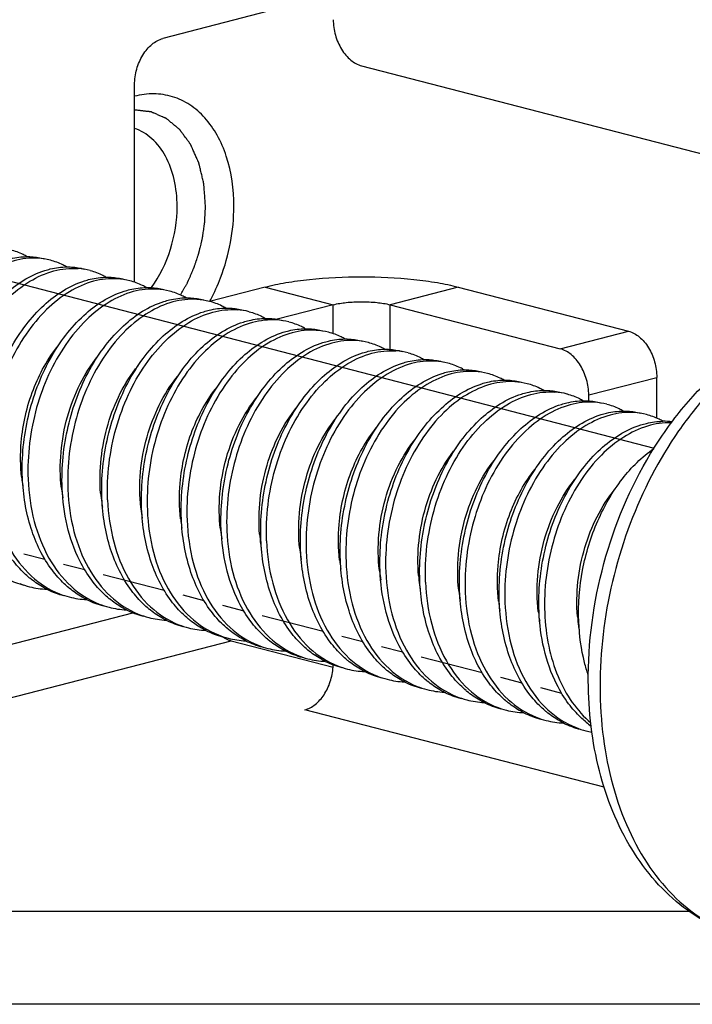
# Model space of a CAD drawing. Header units: millimetres. Extents: x 0 to 3905, y -1166 to 1110.
# Tile 127 of 155: x 2635.49 to 2643.87, y 468.85 to 481.1. Entities that reach past the tile are written whole.
import ezdxf

# ---------------------------------------------------------------- set-up
doc = ezdxf.new("R2010")
doc.units = ezdxf.units.MM
doc.header["$LTSCALE"] = 65.395
for name, color, linetype in [('DE-13-001394DXF_CONTINUOUS_LINE', 7, 'CONTINUOUS'), ('DE-19-005096DXF_CONTINUOUS_LINE', 7, 'CONTINUOUS'), ('SC-BM4X30-NIDXF_CONTINUOUS_LINE', 7, 'CONTINUOUS')]:
    doc.layers.add(name, color=color, linetype=linetype)

msp = doc.modelspace()

# ---------------------------------------------------------------- linework, layer by layer
at = {"layer": 'DE-13-001394DXF_CONTINUOUS_LINE'}
msp.add_arc((2635.807, 478.712), 2.333, 331.4395, 332.0767, dxfattribs=at)
for points, knots in [([(2638.157, 478.781), (2638.157, 478.991), (2638.116, 479.301), (2637.96, 479.665), (2637.807, 479.885), (2637.617, 480.052), (2637.397, 480.156), (2637.158, 480.193), (2636.998, 480.172), (2636.92, 480.151)], [0, 0, 0, 0, 0.293673, 0.427294, 0.551128, 0.666621, 0.776943, 0.886526, 1, 1, 1, 1]), ([(2637.804, 478.781), (2637.802, 478.802), (2637.799, 478.843), (2637.795, 478.894), (2637.792, 478.935), (2637.79, 478.966), (2637.788, 478.991), (2637.786, 479.012), (2637.785, 479.027), (2637.784, 479.04), (2637.784, 479.05), (2637.783, 479.056), (2637.783, 479.06), (2637.783, 479.062), (2637.782, 479.065), (2637.781, 479.069), (2637.779, 479.076), (2637.776, 479.091), (2637.77, 479.115), (2637.763, 479.143), (2637.757, 479.172), (2637.75, 479.2), (2637.743, 479.228), (2637.737, 479.252), (2637.733, 479.271), (2637.729, 479.285), (2637.727, 479.297), (2637.724, 479.306), (2637.723, 479.312), (2637.722, 479.317), (2637.721, 479.319), (2637.721, 479.321), (2637.72, 479.322), (2637.72, 479.324), (2637.718, 479.328), (2637.716, 479.333), (2637.712, 479.341), (2637.707, 479.352), (2637.7, 479.369), (2637.69, 479.39), (2637.675, 479.423), (2637.66, 479.457), (2637.647, 479.486), (2637.64, 479.503), (2637.634, 479.516), (2637.629, 479.526), (2637.626, 479.535), (2637.623, 479.541), (2637.621, 479.546), (2637.619, 479.55), (2637.618, 479.552), (2637.617, 479.554), (2637.615, 479.556), (2637.613, 479.559), (2637.61, 479.563), (2637.606, 479.568), (2637.601, 479.575), (2637.595, 479.584), (2637.587, 479.594), (2637.577, 479.607), (2637.565, 479.624), (2637.55, 479.644), (2637.535, 479.665), (2637.523, 479.681), (2637.513, 479.695), (2637.506, 479.705), (2637.5, 479.713), (2637.495, 479.72), (2637.491, 479.725), (2637.488, 479.73), (2637.485, 479.733), (2637.484, 479.735), (2637.483, 479.737), (2637.481, 479.738), (2637.478, 479.74), (2637.475, 479.743), (2637.47, 479.747), (2637.464, 479.752), (2637.456, 479.758), (2637.447, 479.766), (2637.435, 479.776), (2637.413, 479.794), (2637.389, 479.814), (2637.364, 479.834), (2637.349, 479.847), (2637.337, 479.857), (2637.329, 479.863), (2637.323, 479.868), (2637.319, 479.871), (2637.316, 479.874), (2637.315, 479.875), (2637.314, 479.875), (2637.313, 479.876), (2637.312, 479.876), (2637.311, 479.877), (2637.308, 479.878), (2637.303, 479.88), (2637.297, 479.883), (2637.288, 479.887), (2637.278, 479.891), (2637.264, 479.897), (2637.247, 479.905), (2637.226, 479.914), (2637.206, 479.922), (2637.185, 479.931), (2637.168, 479.939), (2637.154, 479.945), (2637.146, 479.948), (2637.139, 479.951), (2637.135, 479.953), (2637.131, 479.955), (2637.129, 479.956), (2637.127, 479.957), (2637.125, 479.957), (2637.123, 479.957), (2637.12, 479.958), (2637.117, 479.958), (2637.112, 479.959), (2637.106, 479.959), (2637.099, 479.96), (2637.089, 479.961), (2637.074, 479.963), (2637.055, 479.965), (2637.033, 479.968), (2637.003, 479.971), (2636.965, 479.976), (2636.935, 479.979), (2636.92, 479.981)], [0, 0, 0, 0, 0.03125, 0.0625, 0.078125, 0.09375, 0.109375, 0.117188, 0.125, 0.132812, 0.136719, 0.140625, 0.141602, 0.142578, 0.144531, 0.146484, 0.148438, 0.15625, 0.171875, 0.1875, 0.203125, 0.21875, 0.234375, 0.25, 0.257812, 0.265625, 0.273438, 0.277344, 0.28125, 0.283203, 0.285156, 0.285645, 0.286133, 0.287109, 0.289062, 0.292969, 0.296875, 0.304688, 0.3125, 0.328125, 0.34375, 0.375, 0.390625, 0.398438, 0.40625, 0.414062, 0.417969, 0.421875, 0.425781, 0.427734, 0.428711, 0.429688, 0.431641, 0.433594, 0.4375, 0.441406, 0.445312, 0.453125, 0.460938, 0.46875, 0.484375, 0.5, 0.515625, 0.53125, 0.539062, 0.546875, 0.554688, 0.558594, 0.5625, 0.566406, 0.568359, 0.570312, 0.571289, 0.572266, 0.574219, 0.578125, 0.582031, 0.585938, 0.59375, 0.601562, 0.609375, 0.625, 0.65625, 0.671875, 0.6875, 0.695312, 0.703125, 0.707031, 0.710938, 0.712891, 0.713867, 0.714355, 0.714844, 0.71582, 0.716797, 0.71875, 0.722656, 0.726562, 0.734375, 0.742188, 0.75, 0.765625, 0.78125, 0.796875, 0.8125, 0.828125, 0.835938, 0.84375, 0.847656, 0.851562, 0.853516, 0.855469, 0.857422, 0.858398, 0.859375, 0.861328, 0.863281, 0.867188, 0.871094, 0.875, 0.882812, 0.890625, 0.90625, 0.921875, 0.9375, 0.96875, 1, 1, 1, 1]), ([(2637.45, 478.781), (2637.45, 478.894), (2637.428, 479.11), (2637.324, 479.402), (2637.179, 479.596), (2637.036, 479.702), (2636.959, 479.737), (2636.92, 479.751)], [0, 0, 0, 0, 0.28754, 0.549779, 0.784407, 0.893812, 1, 1, 1, 1]), ([(2637.13, 477.769), (2637.234, 477.913), (2637.392, 478.241), (2637.45, 478.601), (2637.45, 478.781)], [0, 0, 0, 0, 0.495506, 1, 1, 1, 1]), ([(2637.493, 477.676), (2637.504, 477.697), (2637.521, 477.727), (2637.541, 477.763), (2637.552, 477.784), (2637.561, 477.799), (2637.569, 477.814), (2637.575, 477.826), (2637.58, 477.834), (2637.581, 477.837), (2637.583, 477.839), (2637.584, 477.842), (2637.586, 477.847), (2637.589, 477.854), (2637.594, 477.865), (2637.6, 477.879), (2637.61, 477.902), (2637.622, 477.93), (2637.635, 477.958), (2637.644, 477.981), (2637.65, 477.995), (2637.655, 478.006), (2637.658, 478.013), (2637.661, 478.018), (2637.662, 478.021), (2637.663, 478.023), (2637.664, 478.027), (2637.667, 478.036), (2637.671, 478.049), (2637.677, 478.066), (2637.682, 478.083), (2637.69, 478.106), (2637.697, 478.129), (2637.705, 478.152), (2637.71, 478.166), (2637.714, 478.177), (2637.716, 478.186), (2637.719, 478.193), (2637.721, 478.199), (2637.722, 478.203), (2637.723, 478.208), (2637.725, 478.214), (2637.726, 478.221), (2637.729, 478.23), (2637.731, 478.243), (2637.735, 478.258), (2637.741, 478.282), (2637.746, 478.306), (2637.752, 478.33), (2637.756, 478.348), (2637.76, 478.367), (2637.764, 478.38), (2637.766, 478.389), (2637.767, 478.393), (2637.767, 478.396), (2637.768, 478.399), (2637.768, 478.404), (2637.77, 478.412), (2637.771, 478.424), (2637.773, 478.438), (2637.777, 478.462), (2637.781, 478.492), (2637.785, 478.522), (2637.788, 478.545), (2637.791, 478.56), (2637.792, 478.572), (2637.793, 478.58), (2637.794, 478.585), (2637.794, 478.588), (2637.794, 478.591), (2637.795, 478.595), (2637.795, 478.604), (2637.796, 478.617), (2637.797, 478.636), (2637.797, 478.654), (2637.799, 478.678), (2637.801, 478.721), (2637.802, 478.757), (2637.804, 478.781)], [0, 0, 0, 0, 0.0625, 0.09375, 0.109375, 0.125, 0.140625, 0.15625, 0.160156, 0.164062, 0.166016, 0.167969, 0.171875, 0.179688, 0.1875, 0.203125, 0.21875, 0.25, 0.28125, 0.296875, 0.3125, 0.320312, 0.328125, 0.332031, 0.333984, 0.335938, 0.339844, 0.34375, 0.359375, 0.375, 0.390625, 0.40625, 0.4375, 0.453125, 0.46875, 0.476562, 0.484375, 0.492188, 0.496094, 0.5, 0.503906, 0.507812, 0.515625, 0.523438, 0.53125, 0.546875, 0.5625, 0.59375, 0.609375, 0.625, 0.640625, 0.65625, 0.660156, 0.664062, 0.666016, 0.667969, 0.671875, 0.679688, 0.6875, 0.703125, 0.71875, 0.75, 0.78125, 0.796875, 0.8125, 0.820312, 0.828125, 0.832031, 0.833984, 0.835938, 0.839844, 0.84375, 0.859375, 0.875, 0.890625, 0.90625, 0.9375, 1, 1, 1, 1]), ([(2637.868, 477.62), (2637.915, 477.708), (2638.08, 478.074), (2638.157, 478.48), (2638.157, 478.781)], [0, 0, 0, 0, 0.249334, 1, 1, 1, 1])]:
    msp.add_open_spline(points, degree=3, knots=knots, dxfattribs=at)
at = {"layer": 'DE-19-005096DXF_CONTINUOUS_LINE'}
for p, q in [((2638.586, 481.211), (2637.273, 480.871)), ((2639.748, 480.53), (2646.678, 478.737)), ((2636.92, 477.835), (2636.92, 480.296)), ((2638.546, 477.776), (2637.855, 477.597)), ((2638.546, 477.776), (2639.395, 477.556)), ((2640.95, 477.776), (2640.102, 477.556)), ((2640.95, 477.776), (2643.072, 477.227)), ((2639.395, 477.556), (2638.695, 477.375)), ((2639.395, 477.195), (2639.395, 477.556)), ((2640.102, 477), (2640.102, 477.556)), ((2640.102, 477.556), (2642.223, 477.007)), ((2642.223, 477.007), (2643.072, 477.227)), ((2642.577, 476.433), (2643.425, 476.652)), ((2643.425, 476.143), (2643.425, 476.652)), ((2642.577, 476.359), (2642.577, 476.433)), ((2627.869, 471.385), (2636.897, 473.722)), ((2628.222, 470.811), (2638.122, 473.373)), ((2638.122, 473.373), (2639.393, 473.044)), ((2639.806, 472.981), (2639.772, 472.99)), ((2640.301, 472.853), (2640.267, 472.862)), ((2640.796, 472.725), (2640.762, 472.734)), ((2641.292, 472.597), (2641.257, 472.606)), ((2642.769, 471.548), (2639.041, 472.513)), ((2641.786, 472.469), (2641.752, 472.477)), ((2642.281, 472.34), (2642.247, 472.349)), ((2631.334, 470.006), (2643.826, 470.006)), ((2644.627, 468.847), (2631.334, 468.847))]:
    msp.add_line(p, q, dxfattribs=at)
for centre, radius, start, end in [((2638.235, 473.742), 0.387, 235.3214, 239.4207), ((2638.222, 473.72), 0.362, 239.4347, 242.4185), ((2638.195, 473.656), 0.292, 252.0226, 255.4734), ((2638.714, 473.088), 0.681, 356.3132, 358.8001)]:
    msp.add_arc(centre, radius, start, end, dxfattribs=at)
for points, knots in [([(2639.395, 481.105), (2639.395, 481.04), (2639.409, 480.942), (2639.452, 480.821), (2639.496, 480.736), (2639.549, 480.662), (2639.627, 480.584), (2639.699, 480.543), (2639.748, 480.53)], [0, 0, 0, 0, 0.270106, 0.406212, 0.539146, 0.666484, 0.786386, 1, 1, 1, 1]), ([(2636.92, 480.296), (2636.92, 480.361), (2636.934, 480.459), (2636.977, 480.58), (2637.021, 480.665), (2637.074, 480.739), (2637.152, 480.817), (2637.224, 480.858), (2637.273, 480.871)], [0, 0, 0, 0, 0.270106, 0.406212, 0.539146, 0.666484, 0.786386, 1, 1, 1, 1]), ([(2638.546, 477.776), (2638.631, 477.798), (2638.814, 477.836), (2639.215, 477.89), (2639.748, 477.915), (2640.282, 477.89), (2640.682, 477.836), (2640.865, 477.798), (2640.95, 477.776)], [0, 0, 0, 0, 0.108696, 0.231148, 0.5, 0.768852, 0.891304, 1, 1, 1, 1]), ([(2639.395, 477.556), (2639.448, 477.57), (2639.566, 477.588), (2639.748, 477.597), (2639.931, 477.588), (2640.049, 477.57), (2640.102, 477.556)], [0, 0, 0, 0, 0.231068, 0.5, 0.768932, 1, 1, 1, 1]), ([(2643.072, 477.227), (2643.121, 477.214), (2643.193, 477.173), (2643.271, 477.095), (2643.324, 477.021), (2643.368, 476.936), (2643.411, 476.814), (2643.425, 476.717), (2643.425, 476.652)], [0, 0, 0, 0, 0.213614, 0.333516, 0.460854, 0.593788, 0.729894, 1, 1, 1, 1]), ([(2642.577, 476.433), (2642.577, 476.497), (2642.562, 476.595), (2642.519, 476.717), (2642.476, 476.801), (2642.422, 476.875), (2642.345, 476.953), (2642.272, 476.994), (2642.223, 477.007)], [0, 0, 0, 0, 0.270106, 0.406212, 0.539146, 0.666484, 0.786386, 1, 1, 1, 1]), ([(2638.055, 473.399), (2638.059, 473.397), (2638.075, 473.389), (2638.092, 473.382), (2638.105, 473.378)], [0, 0, 0, 0, 0.255177, 1, 1, 1, 1]), ([(2639.041, 472.513), (2639.088, 472.525), (2639.181, 472.576), (2639.289, 472.701), (2639.365, 472.862), (2639.389, 472.983), (2639.393, 473.044)], [0, 0, 0, 0, 0.213876, 0.459071, 0.726946, 1, 1, 1, 1])]:
    msp.add_open_spline(points, degree=3, knots=knots, dxfattribs=at)
at = {"layer": 'SC-BM4X30-NIDXF_CONTINUOUS_LINE'}
for p, q in [((2633.002, 478.461), (2643.392, 475.772)), ((2635.54, 474.455), (2635.804, 474.387)), ((2636.036, 474.327), (2636.299, 474.259)), ((2636.53, 474.199), (2637.289, 474.003)), ((2637.52, 473.943), (2637.784, 473.875)), ((2638.016, 473.815), (2638.279, 473.747)), ((2638.51, 473.687), (2639.269, 473.491)), ((2639.5, 473.431), (2639.764, 473.362)), ((2639.996, 473.302), (2640.259, 473.234)), ((2640.49, 473.174), (2641.248, 472.978)), ((2641.48, 472.918), (2641.743, 472.85)), ((2641.976, 472.79), (2642.238, 472.722))]:
    msp.add_line(p, q, dxfattribs=at)
for centre, radius, start, end in [((2635.663, 477.302), 0.834, 75.5225, 86.314), ((2636.158, 477.172), 0.837, 75.5263, 86.015), ((2636.653, 477.046), 0.834, 75.5199, 86.3052), ((2637.148, 476.918), 0.834, 75.5192, 86.3167), ((2637.643, 476.79), 0.834, 75.5225, 86.314), ((2638.138, 476.659), 0.837, 75.5263, 86.015), ((2638.633, 476.534), 0.834, 75.5199, 86.3052), ((2639.128, 476.405), 0.834, 75.5192, 86.3167), ((2639.623, 476.277), 0.834, 75.5225, 86.314), ((2640.118, 476.147), 0.837, 75.5263, 86.015), ((2640.613, 476.021), 0.834, 75.5199, 86.3052), ((2641.108, 475.893), 0.834, 75.5192, 86.3167), ((2641.603, 475.765), 0.834, 75.5225, 86.314), ((2642.098, 475.634), 0.837, 75.5263, 86.015), ((2642.593, 475.509), 0.834, 75.5199, 86.3052), ((2643.088, 475.381), 0.834, 75.5192, 86.3167), ((2643.511, 475.25), 0.855, 83.0281, 90.575), ((2637.589, 475.635), 2.088, 186.4356, 187.2457), ((2637.53, 475.627), 2.029, 187.2377, 189.6759), ((2638.091, 475.51), 2.096, 186.49, 186.7686), ((2638.044, 475.504), 2.048, 186.7578, 189.8423), ((2638.586, 475.382), 2.096, 184.668, 187.9719), ((2638.511, 475.372), 2.02, 187.9811, 189.6381), ((2639.062, 475.251), 2.077, 186.1386, 186.484), ((2639.017, 475.246), 2.031, 186.4725, 189.8371), ((2639.569, 475.123), 2.088, 186.4356, 187.2457), ((2639.51, 475.115), 2.029, 187.2377, 189.6759), ((2640.071, 474.998), 2.096, 186.49, 186.7686), ((2640.024, 474.992), 2.048, 186.7578, 189.8423), ((2640.566, 474.87), 2.096, 184.668, 187.9719), ((2640.49, 474.859), 2.02, 187.9811, 189.6381), ((2641.042, 474.739), 2.077, 186.1386, 186.484), ((2640.997, 474.733), 2.031, 186.4725, 189.8371), ((2641.549, 474.61), 2.088, 186.4356, 187.2457), ((2641.49, 474.603), 2.029, 187.2377, 189.6759), ((2635.809, 475.092), 1.062, 243.514, 255.4358), ((2636.385, 475.09), 1.213, 229.9568, 230.6382), ((2642.051, 474.485), 2.096, 186.49, 186.7686), ((2642.004, 474.479), 2.048, 186.7578, 189.8423), ((2642.546, 474.357), 2.096, 184.668, 187.9719), ((2635.877, 475.066), 1.054, 248.4159, 255.4715), ((2635.877, 475.073), 1.061, 255.5342, 267.3285), ((2636.879, 474.961), 1.212, 230.0075, 230.6377), ((2642.47, 474.347), 2.02, 187.9811, 189.6381), ((2636.304, 474.964), 1.063, 243.4084, 255.4367), ((2636.372, 474.938), 1.054, 248.4394, 255.4689), ((2636.372, 474.945), 1.061, 255.5316, 267.3285), ((2637.374, 474.833), 1.212, 230.0086, 230.6409), ((2643.022, 474.226), 2.077, 186.1386, 186.484), ((2642.977, 474.221), 2.031, 186.4725, 189.8371), ((2636.799, 474.836), 1.063, 243.4084, 255.4395), ((2636.867, 474.81), 1.054, 248.4471, 255.4706), ((2636.867, 474.817), 1.061, 255.5333, 267.3308), ((2637.871, 474.707), 1.215, 229.9988, 230.6172), ((2643.529, 474.098), 2.088, 186.4356, 187.2457), ((2643.47, 474.09), 2.029, 187.2377, 189.6759), ((2637.294, 474.708), 1.063, 243.4107, 255.438), ((2637.361, 474.68), 1.052, 247.9631, 255.4749), ((2637.362, 474.69), 1.062, 255.5398, 267.4339), ((2644.031, 473.973), 2.096, 186.49, 186.7686), ((2643.984, 473.967), 2.048, 186.7578, 189.8423), ((2644.526, 473.845), 2.096, 184.668, 187.9719), ((2637.789, 474.58), 1.062, 243.514, 255.4358), ((2637.857, 474.553), 1.054, 248.4159, 255.4715), ((2638.365, 474.577), 1.213, 229.9568, 230.6382), ((2637.857, 474.561), 1.061, 255.5342, 267.3285), ((2644.45, 473.835), 2.02, 187.9811, 189.6381), ((2638.284, 474.452), 1.063, 243.4084, 255.4367), ((2638.352, 474.425), 1.054, 248.4394, 255.4689), ((2638.859, 474.449), 1.212, 230.0075, 230.6377), ((2638.352, 474.432), 1.061, 255.5316, 267.3285), ((2638.779, 474.324), 1.063, 243.4084, 255.4395), ((2638.847, 474.297), 1.054, 248.4471, 255.4706), ((2639.354, 474.321), 1.212, 230.0086, 230.6409), ((2638.847, 474.304), 1.061, 255.5333, 267.3308), ((2639.274, 474.196), 1.063, 243.4107, 255.438), ((2639.341, 474.167), 1.052, 247.9631, 255.4749), ((2639.851, 474.195), 1.215, 229.9988, 230.6172), ((2639.342, 474.177), 1.062, 255.5398, 267.4339), ((2639.769, 474.067), 1.062, 243.514, 255.4358), ((2639.837, 474.041), 1.054, 248.4159, 255.4715), ((2640.344, 474.065), 1.213, 229.9568, 230.6382), ((2639.837, 474.048), 1.061, 255.5342, 267.3285), ((2640.264, 473.94), 1.063, 243.4084, 255.4367), ((2640.331, 473.913), 1.054, 248.4394, 255.4689), ((2640.839, 473.937), 1.212, 230.0075, 230.6377), ((2640.332, 473.92), 1.061, 255.5316, 267.3285), ((2640.759, 473.811), 1.063, 243.4084, 255.4395), ((2640.826, 473.785), 1.054, 248.4471, 255.4706), ((2641.334, 473.808), 1.212, 230.0086, 230.6409), ((2640.827, 473.792), 1.061, 255.5333, 267.3308), ((2641.254, 473.683), 1.063, 243.4107, 255.438), ((2641.321, 473.655), 1.052, 247.9631, 255.4749), ((2641.831, 473.682), 1.215, 229.9988, 230.6172), ((2641.322, 473.665), 1.062, 255.5398, 267.4339), ((2641.748, 473.555), 1.062, 243.514, 255.4358), ((2641.816, 473.529), 1.054, 248.4159, 255.4715), ((2642.324, 473.553), 1.213, 229.9568, 230.6382), ((2641.817, 473.536), 1.061, 255.5342, 267.3285), ((2642.244, 473.427), 1.063, 243.4084, 255.4367), ((2642.819, 473.424), 1.212, 230.0075, 230.6377), ((2642.311, 473.4), 1.054, 248.4394, 255.4689), ((2642.312, 473.408), 1.061, 255.5316, 267.3285), ((2642.739, 473.299), 1.063, 243.4084, 255.4395), ((2643.314, 473.296), 1.212, 230.0086, 230.6409), ((2643.297, 473.275), 1.186, 230.6298, 234.4167), ((2642.806, 473.272), 1.054, 248.4471, 255.4706), ((2642.805, 473.266), 1.048, 255.482, 259.6823)]:
    msp.add_arc(centre, radius, start, end, dxfattribs=at)
for points, knots in [([(2635.583, 478.154), (2635.566, 478.164), (2635.501, 478.198), (2635.431, 478.224), (2635.377, 478.238)], [0, 0, 0, 0, 0.252421, 1, 1, 1, 1]), ([(2635.717, 478.135), (2635.617, 478.141), (2635.405, 478.117), (2635.1, 477.98), (2634.815, 477.752), (2634.469, 477.331), (2634.17, 476.661), (2634.097, 476.067), (2634.109, 475.768)], [0, 0, 0, 0, 0.095463, 0.199294, 0.314049, 0.439823, 0.715047, 1, 1, 1, 1]), ([(2635.306, 478.11), (2635.329, 478.117), (2635.419, 478.142), (2635.513, 478.154), (2635.582, 478.155)], [0, 0, 0, 0, 0.256942, 1, 1, 1, 1]), ([(2635.582, 478.155), (2635.601, 478.155), (2635.675, 478.153), (2635.748, 478.142), (2635.801, 478.128)], [0, 0, 0, 0, 0.252403, 1, 1, 1, 1]), ([(2636.078, 478.026), (2636.061, 478.035), (2635.996, 478.07), (2635.926, 478.096), (2635.872, 478.11)], [0, 0, 0, 0, 0.25242, 1, 1, 1, 1]), ([(2634.533, 475.658), (2634.523, 475.915), (2634.575, 476.429), (2634.798, 477.025), (2635.061, 477.432), (2635.346, 477.749), (2635.614, 477.923), (2635.801, 477.982)], [0, 0, 0, 0, 0.274577, 0.544672, 0.671833, 0.790808, 1, 1, 1, 1]), ([(2634.604, 475.64), (2634.592, 475.94), (2634.648, 476.394), (2634.851, 476.95), (2635.059, 477.32), (2635.313, 477.626), (2635.598, 477.854), (2635.903, 477.99), (2636.116, 478.013), (2636.216, 478.006)], [0, 0, 0, 0, 0.284792, 0.425812, 0.560709, 0.686408, 0.800889, 0.904473, 1, 1, 1, 1]), ([(2635.801, 477.982), (2635.824, 477.989), (2635.914, 478.014), (2636.008, 478.026), (2636.077, 478.027)], [0, 0, 0, 0, 0.256943, 1, 1, 1, 1]), ([(2636.077, 478.027), (2636.096, 478.027), (2636.17, 478.025), (2636.243, 478.014), (2636.296, 478)], [0, 0, 0, 0, 0.252404, 1, 1, 1, 1]), ([(2636.367, 477.982), (2636.421, 477.968), (2636.491, 477.942), (2636.556, 477.907), (2636.572, 477.898)], [0, 0, 0, 0, 0.747752, 1, 1, 1, 1]), ([(2635.028, 475.53), (2635.018, 475.787), (2635.07, 476.301), (2635.293, 476.897), (2635.556, 477.304), (2635.841, 477.621), (2636.109, 477.795), (2636.296, 477.853)], [0, 0, 0, 0, 0.274579, 0.544674, 0.671833, 0.790806, 1, 1, 1, 1]), ([(2636.707, 477.878), (2636.607, 477.885), (2636.395, 477.861), (2636.09, 477.723), (2635.805, 477.496), (2635.459, 477.075), (2635.16, 476.405), (2635.087, 475.811), (2635.099, 475.512)], [0, 0, 0, 0, 0.095461, 0.19929, 0.314045, 0.439817, 0.715043, 1, 1, 1, 1]), ([(2636.296, 477.853), (2636.319, 477.861), (2636.409, 477.886), (2636.503, 477.898), (2636.572, 477.899)], [0, 0, 0, 0, 0.256945, 1, 1, 1, 1]), ([(2636.572, 477.899), (2636.591, 477.899), (2636.665, 477.897), (2636.738, 477.886), (2636.791, 477.872)], [0, 0, 0, 0, 0.252404, 1, 1, 1, 1]), ([(2637.067, 477.77), (2637.051, 477.779), (2636.986, 477.814), (2636.916, 477.84), (2636.862, 477.854)], [0, 0, 0, 0, 0.25242, 1, 1, 1, 1]), ([(2635.523, 475.402), (2635.512, 475.659), (2635.565, 476.173), (2635.787, 476.769), (2636.051, 477.176), (2636.336, 477.493), (2636.604, 477.667), (2636.791, 477.725)], [0, 0, 0, 0, 0.274565, 0.544653, 0.671813, 0.790791, 1, 1, 1, 1]), ([(2637.202, 477.75), (2637.102, 477.757), (2636.89, 477.732), (2636.585, 477.595), (2636.3, 477.367), (2635.954, 476.947), (2635.716, 476.414), (2635.601, 475.835), (2635.588, 475.533), (2635.594, 475.384)], [0, 0, 0, 0, 0.09538, 0.199121, 0.313777, 0.439441, 0.714426, 0.857912, 1, 1, 1, 1]), ([(2636.791, 477.725), (2636.814, 477.732), (2636.904, 477.757), (2636.998, 477.77), (2637.067, 477.77)], [0, 0, 0, 0, 0.256958, 1, 1, 1, 1]), ([(2637.067, 477.77), (2637.086, 477.771), (2637.16, 477.769), (2637.233, 477.758), (2637.286, 477.744)], [0, 0, 0, 0, 0.252404, 1, 1, 1, 1]), ([(2637.562, 477.642), (2637.546, 477.651), (2637.481, 477.686), (2637.411, 477.712), (2637.357, 477.726)], [0, 0, 0, 0, 0.252421, 1, 1, 1, 1]), ([(2636.018, 475.274), (2636.008, 475.531), (2636.06, 476.045), (2636.283, 476.641), (2636.546, 477.048), (2636.831, 477.365), (2637.099, 477.539), (2637.286, 477.597)], [0, 0, 0, 0, 0.274579, 0.544675, 0.671836, 0.790809, 1, 1, 1, 1]), ([(2637.697, 477.622), (2637.597, 477.629), (2637.385, 477.604), (2637.08, 477.467), (2636.795, 477.239), (2636.449, 476.819), (2636.15, 476.149), (2636.077, 475.555), (2636.089, 475.256)], [0, 0, 0, 0, 0.095463, 0.199294, 0.314049, 0.439823, 0.715047, 1, 1, 1, 1]), ([(2637.286, 477.597), (2637.309, 477.604), (2637.399, 477.629), (2637.493, 477.642), (2637.562, 477.642)], [0, 0, 0, 0, 0.256942, 1, 1, 1, 1]), ([(2637.562, 477.642), (2637.581, 477.642), (2637.655, 477.641), (2637.728, 477.63), (2637.781, 477.616)], [0, 0, 0, 0, 0.252403, 1, 1, 1, 1]), ([(2638.057, 477.514), (2638.041, 477.523), (2637.976, 477.558), (2637.906, 477.584), (2637.852, 477.597)], [0, 0, 0, 0, 0.25242, 1, 1, 1, 1]), ([(2636.513, 475.146), (2636.503, 475.403), (2636.555, 475.917), (2636.777, 476.513), (2637.041, 476.92), (2637.326, 477.237), (2637.594, 477.411), (2637.781, 477.469)], [0, 0, 0, 0, 0.274577, 0.544672, 0.671833, 0.790808, 1, 1, 1, 1]), ([(2636.584, 475.128), (2636.572, 475.427), (2636.628, 475.881), (2636.831, 476.437), (2637.039, 476.808), (2637.293, 477.113), (2637.578, 477.341), (2637.883, 477.478), (2638.096, 477.501), (2638.196, 477.494)], [0, 0, 0, 0, 0.284792, 0.425812, 0.560709, 0.686408, 0.800889, 0.904473, 1, 1, 1, 1]), ([(2637.781, 477.469), (2637.804, 477.476), (2637.894, 477.501), (2637.988, 477.514), (2638.057, 477.514)], [0, 0, 0, 0, 0.256943, 1, 1, 1, 1]), ([(2638.057, 477.514), (2638.076, 477.514), (2638.15, 477.513), (2638.223, 477.501), (2638.276, 477.488)], [0, 0, 0, 0, 0.252404, 1, 1, 1, 1]), ([(2638.347, 477.469), (2638.401, 477.455), (2638.471, 477.43), (2638.536, 477.395), (2638.552, 477.386)], [0, 0, 0, 0, 0.747752, 1, 1, 1, 1]), ([(2637.008, 475.018), (2636.997, 475.275), (2637.05, 475.788), (2637.272, 476.384), (2637.536, 476.792), (2637.821, 477.109), (2638.089, 477.282), (2638.276, 477.341)], [0, 0, 0, 0, 0.274579, 0.544674, 0.671833, 0.790806, 1, 1, 1, 1]), ([(2638.687, 477.366), (2638.587, 477.372), (2638.375, 477.348), (2638.07, 477.211), (2637.785, 476.983), (2637.439, 476.563), (2637.14, 475.893), (2637.067, 475.299), (2637.079, 475)], [0, 0, 0, 0, 0.095461, 0.19929, 0.314045, 0.439817, 0.715043, 1, 1, 1, 1]), ([(2638.276, 477.341), (2638.299, 477.348), (2638.389, 477.373), (2638.483, 477.385), (2638.552, 477.386)], [0, 0, 0, 0, 0.256945, 1, 1, 1, 1]), ([(2638.552, 477.386), (2638.571, 477.386), (2638.644, 477.385), (2638.718, 477.373), (2638.771, 477.36)], [0, 0, 0, 0, 0.252404, 1, 1, 1, 1]), ([(2639.047, 477.258), (2639.031, 477.267), (2638.966, 477.301), (2638.896, 477.327), (2638.842, 477.341)], [0, 0, 0, 0, 0.25242, 1, 1, 1, 1]), ([(2642.572, 472.946), (2642.576, 473.444), (2642.728, 474.44), (2643.229, 475.582), (2643.798, 476.357), (2644.286, 476.834), (2644.827, 477.197), (2645.222, 477.353), (2645.421, 477.405)], [0, 0, 0, 0, 0.265537, 0.52911, 0.655355, 0.775938, 0.890584, 1, 1, 1, 1]), ([(2645.433, 477.371), (2645.097, 477.266), (2644.61, 476.984), (2644.063, 476.467), (2643.543, 475.812), (2643.042, 474.836), (2642.718, 473.553), (2642.693, 472.267), (2642.933, 471.269), (2643.284, 470.605), (2643.605, 470.202), (2643.984, 469.893), (2644.271, 469.755), (2644.417, 469.705)], [0, 0, 0, 0, 0.112601, 0.174765, 0.240407, 0.379158, 0.521902, 0.660221, 0.786959, 0.84494, 0.899274, 0.950591, 1, 1, 1, 1]), ([(2637.503, 474.89), (2637.492, 475.146), (2637.545, 475.66), (2637.767, 476.256), (2638.031, 476.663), (2638.316, 476.98), (2638.584, 477.154), (2638.771, 477.213)], [0, 0, 0, 0, 0.274565, 0.544653, 0.671813, 0.790791, 1, 1, 1, 1]), ([(2639.182, 477.238), (2639.082, 477.244), (2638.869, 477.22), (2638.565, 477.083), (2638.28, 476.855), (2637.934, 476.435), (2637.696, 475.901), (2637.581, 475.322), (2637.567, 475.021), (2637.574, 474.872)], [0, 0, 0, 0, 0.09538, 0.199121, 0.313777, 0.439441, 0.714426, 0.857912, 1, 1, 1, 1]), ([(2638.771, 477.213), (2638.794, 477.22), (2638.884, 477.245), (2638.978, 477.257), (2639.047, 477.258)], [0, 0, 0, 0, 0.256958, 1, 1, 1, 1]), ([(2639.047, 477.258), (2639.066, 477.258), (2639.139, 477.257), (2639.213, 477.245), (2639.266, 477.231)], [0, 0, 0, 0, 0.252404, 1, 1, 1, 1]), ([(2639.542, 477.129), (2639.526, 477.139), (2639.461, 477.173), (2639.391, 477.199), (2639.337, 477.213)], [0, 0, 0, 0, 0.252421, 1, 1, 1, 1]), ([(2637.998, 474.762), (2637.988, 475.018), (2638.04, 475.532), (2638.262, 476.128), (2638.526, 476.535), (2638.811, 476.852), (2639.079, 477.026), (2639.266, 477.085)], [0, 0, 0, 0, 0.274579, 0.544675, 0.671836, 0.790809, 1, 1, 1, 1]), ([(2639.677, 477.11), (2639.577, 477.116), (2639.364, 477.092), (2639.06, 476.955), (2638.775, 476.727), (2638.429, 476.306), (2638.13, 475.636), (2638.057, 475.042), (2638.069, 474.743)], [0, 0, 0, 0, 0.095463, 0.199294, 0.314049, 0.439823, 0.715047, 1, 1, 1, 1]), ([(2639.266, 477.085), (2639.289, 477.092), (2639.379, 477.117), (2639.473, 477.129), (2639.542, 477.13)], [0, 0, 0, 0, 0.256942, 1, 1, 1, 1]), ([(2639.542, 477.13), (2639.561, 477.13), (2639.634, 477.128), (2639.708, 477.117), (2639.761, 477.103)], [0, 0, 0, 0, 0.252403, 1, 1, 1, 1]), ([(2640.037, 477.001), (2640.021, 477.011), (2639.956, 477.045), (2639.885, 477.071), (2639.832, 477.085)], [0, 0, 0, 0, 0.25242, 1, 1, 1, 1]), ([(2635.514, 475.401), (2635.497, 475.548), (2635.494, 475.924), (2635.625, 476.498), (2635.839, 476.886), (2635.971, 477.049)], [0, 0, 0, 0, 0.254432, 0.639723, 1, 1, 1, 1]), ([(2638.564, 474.615), (2638.552, 474.915), (2638.608, 475.369), (2638.811, 475.925), (2639.019, 476.295), (2639.273, 476.601), (2639.558, 476.829), (2639.863, 476.965), (2640.076, 476.988), (2640.176, 476.981)], [0, 0, 0, 0, 0.284792, 0.425812, 0.560709, 0.686408, 0.800889, 0.904473, 1, 1, 1, 1]), ([(2639.761, 476.957), (2639.784, 476.964), (2639.874, 476.989), (2639.968, 477.001), (2640.037, 477.002)], [0, 0, 0, 0, 0.256943, 1, 1, 1, 1]), ([(2640.037, 477.002), (2640.056, 477.002), (2640.129, 477), (2640.203, 476.989), (2640.256, 476.975)], [0, 0, 0, 0, 0.252404, 1, 1, 1, 1]), ([(2636.009, 475.273), (2635.975, 475.569), (2636.018, 476.025), (2636.226, 476.57), (2636.379, 476.814), (2636.466, 476.92)], [0, 0, 0, 0, 0.511149, 0.763605, 1, 1, 1, 1]), ([(2638.493, 474.634), (2638.483, 474.89), (2638.535, 475.404), (2638.757, 476), (2639.021, 476.407), (2639.306, 476.724), (2639.574, 476.898), (2639.761, 476.957)], [0, 0, 0, 0, 0.274577, 0.544672, 0.671833, 0.790808, 1, 1, 1, 1]), ([(2640.667, 476.854), (2640.567, 476.86), (2640.355, 476.836), (2640.05, 476.698), (2639.765, 476.471), (2639.419, 476.05), (2639.12, 475.38), (2639.047, 474.786), (2639.059, 474.487)], [0, 0, 0, 0, 0.095461, 0.19929, 0.314045, 0.439817, 0.715043, 1, 1, 1, 1]), ([(2640.256, 476.829), (2640.279, 476.836), (2640.369, 476.861), (2640.463, 476.873), (2640.532, 476.874)], [0, 0, 0, 0, 0.256945, 1, 1, 1, 1]), ([(2640.327, 476.957), (2640.38, 476.943), (2640.451, 476.917), (2640.516, 476.882), (2640.532, 476.873)], [0, 0, 0, 0, 0.747752, 1, 1, 1, 1]), ([(2640.532, 476.874), (2640.551, 476.874), (2640.624, 476.872), (2640.698, 476.861), (2640.751, 476.847)], [0, 0, 0, 0, 0.252404, 1, 1, 1, 1]), ([(2636.497, 475.212), (2636.474, 475.498), (2636.538, 476.068), (2636.792, 476.586), (2636.965, 476.797)], [0, 0, 0, 0, 0.513456, 1, 1, 1, 1]), ([(2638.988, 474.505), (2638.977, 474.762), (2639.03, 475.276), (2639.252, 475.872), (2639.516, 476.279), (2639.801, 476.596), (2640.069, 476.77), (2640.256, 476.829)], [0, 0, 0, 0, 0.274579, 0.544674, 0.671833, 0.790806, 1, 1, 1, 1]), ([(2641.162, 476.725), (2641.062, 476.732), (2640.849, 476.707), (2640.545, 476.57), (2640.26, 476.343), (2639.914, 475.922), (2639.676, 475.389), (2639.561, 474.81), (2639.547, 474.508), (2639.554, 474.359)], [0, 0, 0, 0, 0.09538, 0.199121, 0.313777, 0.439441, 0.714426, 0.857912, 1, 1, 1, 1]), ([(2640.75, 476.7), (2640.773, 476.708), (2640.864, 476.733), (2640.958, 476.745), (2641.027, 476.746)], [0, 0, 0, 0, 0.256958, 1, 1, 1, 1]), ([(2641.027, 476.745), (2641.011, 476.754), (2640.946, 476.789), (2640.875, 476.815), (2640.822, 476.829)], [0, 0, 0, 0, 0.25242, 1, 1, 1, 1]), ([(2641.027, 476.746), (2641.046, 476.746), (2641.119, 476.744), (2641.193, 476.733), (2641.246, 476.719)], [0, 0, 0, 0, 0.252404, 1, 1, 1, 1]), ([(2636.997, 475.029), (2636.966, 475.322), (2637.021, 475.91), (2637.278, 476.445), (2637.455, 476.663)], [0, 0, 0, 0, 0.512339, 1, 1, 1, 1]), ([(2639.483, 474.377), (2639.472, 474.634), (2639.525, 475.148), (2639.747, 475.744), (2640.011, 476.151), (2640.296, 476.468), (2640.564, 476.642), (2640.75, 476.7)], [0, 0, 0, 0, 0.274565, 0.544653, 0.671813, 0.790791, 1, 1, 1, 1]), ([(2641.657, 476.597), (2641.557, 476.604), (2641.344, 476.579), (2641.04, 476.442), (2640.755, 476.215), (2640.409, 475.794), (2640.11, 475.124), (2640.037, 474.53), (2640.049, 474.231)], [0, 0, 0, 0, 0.095463, 0.199294, 0.314049, 0.439823, 0.715047, 1, 1, 1, 1]), ([(2641.246, 476.572), (2641.269, 476.58), (2641.359, 476.605), (2641.453, 476.617), (2641.522, 476.617)], [0, 0, 0, 0, 0.256942, 1, 1, 1, 1]), ([(2641.522, 476.617), (2641.506, 476.626), (2641.441, 476.661), (2641.37, 476.687), (2641.317, 476.701)], [0, 0, 0, 0, 0.252421, 1, 1, 1, 1]), ([(2641.522, 476.617), (2641.541, 476.618), (2641.614, 476.616), (2641.688, 476.605), (2641.741, 476.591)], [0, 0, 0, 0, 0.252403, 1, 1, 1, 1]), ([(2637.494, 474.889), (2637.477, 475.036), (2637.474, 475.411), (2637.605, 475.986), (2637.819, 476.373), (2637.951, 476.536)], [0, 0, 0, 0, 0.254432, 0.639723, 1, 1, 1, 1]), ([(2639.978, 474.249), (2639.968, 474.506), (2640.019, 475.02), (2640.242, 475.616), (2640.506, 476.023), (2640.791, 476.34), (2641.059, 476.514), (2641.246, 476.572)], [0, 0, 0, 0, 0.274579, 0.544675, 0.671836, 0.790809, 1, 1, 1, 1]), ([(2640.544, 474.103), (2640.532, 474.402), (2640.588, 474.857), (2640.79, 475.413), (2640.999, 475.783), (2641.252, 476.088), (2641.538, 476.316), (2641.843, 476.453), (2642.055, 476.476), (2642.156, 476.469)], [0, 0, 0, 0, 0.284792, 0.425812, 0.560709, 0.686408, 0.800889, 0.904473, 1, 1, 1, 1]), ([(2641.741, 476.444), (2641.764, 476.451), (2641.854, 476.476), (2641.948, 476.489), (2642.017, 476.489)], [0, 0, 0, 0, 0.256943, 1, 1, 1, 1]), ([(2642.017, 476.489), (2642.001, 476.498), (2641.935, 476.533), (2641.865, 476.559), (2641.812, 476.573)], [0, 0, 0, 0, 0.25242, 1, 1, 1, 1]), ([(2642.017, 476.489), (2642.036, 476.489), (2642.109, 476.488), (2642.183, 476.477), (2642.236, 476.463)], [0, 0, 0, 0, 0.252404, 1, 1, 1, 1]), ([(2637.989, 474.761), (2637.955, 475.056), (2637.997, 475.513), (2638.206, 476.058), (2638.359, 476.301), (2638.446, 476.408)], [0, 0, 0, 0, 0.511149, 0.763605, 1, 1, 1, 1]), ([(2640.473, 474.121), (2640.463, 474.378), (2640.515, 474.892), (2640.737, 475.488), (2641.001, 475.895), (2641.286, 476.212), (2641.554, 476.386), (2641.741, 476.444)], [0, 0, 0, 0, 0.274577, 0.544672, 0.671833, 0.790808, 1, 1, 1, 1]), ([(2642.647, 476.341), (2642.547, 476.348), (2642.334, 476.323), (2642.03, 476.186), (2641.745, 475.958), (2641.399, 475.538), (2641.1, 474.868), (2641.027, 474.274), (2641.039, 473.975)], [0, 0, 0, 0, 0.095461, 0.19929, 0.314045, 0.439817, 0.715043, 1, 1, 1, 1]), ([(2642.236, 476.316), (2642.259, 476.323), (2642.349, 476.348), (2642.443, 476.361), (2642.512, 476.361)], [0, 0, 0, 0, 0.256945, 1, 1, 1, 1]), ([(2642.307, 476.445), (2642.36, 476.431), (2642.43, 476.405), (2642.496, 476.37), (2642.512, 476.361)], [0, 0, 0, 0, 0.747752, 1, 1, 1, 1]), ([(2642.512, 476.361), (2642.531, 476.361), (2642.604, 476.36), (2642.678, 476.348), (2642.731, 476.335)], [0, 0, 0, 0, 0.252404, 1, 1, 1, 1]), ([(2638.477, 474.699), (2638.454, 474.986), (2638.518, 475.556), (2638.772, 476.074), (2638.945, 476.284)], [0, 0, 0, 0, 0.513456, 1, 1, 1, 1]), ([(2640.968, 473.993), (2640.957, 474.25), (2641.01, 474.764), (2641.232, 475.36), (2641.496, 475.767), (2641.781, 476.084), (2642.049, 476.258), (2642.236, 476.316)], [0, 0, 0, 0, 0.274579, 0.544674, 0.671833, 0.790806, 1, 1, 1, 1]), ([(2642.73, 476.188), (2642.753, 476.195), (2642.844, 476.22), (2642.937, 476.232), (2643.007, 476.233)], [0, 0, 0, 0, 0.256958, 1, 1, 1, 1]), ([(2643.007, 476.233), (2642.991, 476.242), (2642.925, 476.277), (2642.855, 476.302), (2642.802, 476.316)], [0, 0, 0, 0, 0.25242, 1, 1, 1, 1]), ([(2643.007, 476.233), (2643.026, 476.233), (2643.099, 476.232), (2643.173, 476.22), (2643.226, 476.207)], [0, 0, 0, 0, 0.252404, 1, 1, 1, 1]), ([(2638.977, 474.517), (2638.946, 474.81), (2639.001, 475.398), (2639.258, 475.933), (2639.435, 476.151)], [0, 0, 0, 0, 0.512339, 1, 1, 1, 1]), ([(2641.463, 473.865), (2641.452, 474.122), (2641.505, 474.635), (2641.727, 475.231), (2641.991, 475.638), (2642.276, 475.955), (2642.544, 476.129), (2642.73, 476.188)], [0, 0, 0, 0, 0.274565, 0.544653, 0.671813, 0.790791, 1, 1, 1, 1]), ([(2643.142, 476.213), (2643.042, 476.22), (2642.829, 476.195), (2642.525, 476.058), (2642.24, 475.83), (2641.894, 475.41), (2641.656, 474.876), (2641.541, 474.297), (2641.527, 473.996), (2641.534, 473.847)], [0, 0, 0, 0, 0.09538, 0.199121, 0.313777, 0.439441, 0.714426, 0.857912, 1, 1, 1, 1]), ([(2643.226, 476.06), (2643.249, 476.067), (2643.339, 476.092), (2643.433, 476.104), (2643.502, 476.105)], [0, 0, 0, 0, 0.256942, 1, 1, 1, 1]), ([(2643.502, 476.105), (2643.486, 476.114), (2643.42, 476.148), (2643.35, 476.174), (2643.297, 476.188)], [0, 0, 0, 0, 0.252421, 1, 1, 1, 1]), ([(2639.474, 474.376), (2639.457, 474.524), (2639.454, 474.899), (2639.585, 475.474), (2639.799, 475.861), (2639.931, 476.024)], [0, 0, 0, 0, 0.254432, 0.639723, 1, 1, 1, 1]), ([(2641.958, 473.737), (2641.948, 473.994), (2641.999, 474.507), (2642.222, 475.103), (2642.486, 475.511), (2642.771, 475.828), (2643.039, 476.001), (2643.226, 476.06)], [0, 0, 0, 0, 0.274579, 0.544675, 0.671836, 0.790809, 1, 1, 1, 1]), ([(2643.605, 476.086), (2643.505, 476.089), (2643.295, 476.058), (2642.996, 475.914), (2642.717, 475.684), (2642.379, 475.263), (2642.088, 474.6), (2642.017, 474.013), (2642.029, 473.719)], [0, 0, 0, 0, 0.095778, 0.200134, 0.315322, 0.441274, 0.716056, 1, 1, 1, 1]), ([(2639.969, 474.248), (2639.935, 474.544), (2639.977, 475.001), (2640.186, 475.546), (2640.339, 475.789), (2640.426, 475.895)], [0, 0, 0, 0, 0.511149, 0.763605, 1, 1, 1, 1]), ([(2640.457, 474.187), (2640.434, 474.473), (2640.498, 475.043), (2640.751, 475.561), (2640.925, 475.772)], [0, 0, 0, 0, 0.513456, 1, 1, 1, 1]), ([(2642.453, 473.609), (2642.444, 473.824), (2642.478, 474.256), (2642.664, 474.864), (2642.963, 475.387), (2643.239, 475.663), (2643.387, 475.765)], [0, 0, 0, 0, 0.264714, 0.528667, 0.777467, 1, 1, 1, 1]), ([(2640.957, 474.004), (2640.926, 474.298), (2640.981, 474.885), (2641.238, 475.42), (2641.415, 475.638)], [0, 0, 0, 0, 0.512339, 1, 1, 1, 1]), ([(2635.099, 475.512), (2635.106, 475.335), (2635.154, 474.995), (2635.332, 474.533), (2635.609, 474.168), (2635.856, 474.008), (2635.984, 473.957)], [0, 0, 0, 0, 0.281793, 0.542709, 0.780335, 1, 1, 1, 1]), ([(2641.454, 473.864), (2641.437, 474.011), (2641.434, 474.386), (2641.565, 474.961), (2641.779, 475.349), (2641.911, 475.511)], [0, 0, 0, 0, 0.254432, 0.639723, 1, 1, 1, 1]), ([(2635.892, 474.254), (2635.776, 474.408), (2635.596, 474.783), (2635.532, 475.189), (2635.523, 475.402)], [0, 0, 0, 0, 0.475105, 1, 1, 1, 1]), ([(2635.594, 475.384), (2635.601, 475.207), (2635.648, 474.867), (2635.827, 474.405), (2636.104, 474.04), (2636.351, 473.88), (2636.479, 473.829)], [0, 0, 0, 0, 0.281783, 0.542722, 0.780339, 1, 1, 1, 1]), ([(2641.949, 473.736), (2641.915, 474.031), (2641.957, 474.488), (2642.166, 475.033), (2642.319, 475.276), (2642.406, 475.383)], [0, 0, 0, 0, 0.511149, 0.763605, 1, 1, 1, 1]), ([(2636.387, 474.126), (2636.331, 474.201), (2636.119, 474.549), (2636.03, 474.963), (2636.018, 475.274)], [0, 0, 0, 0, 0.232158, 1, 1, 1, 1]), ([(2636.089, 475.256), (2636.096, 475.08), (2636.143, 474.741), (2636.32, 474.281), (2636.594, 473.917), (2636.839, 473.756), (2636.966, 473.704)], [0, 0, 0, 0, 0.281627, 0.542533, 0.78026, 1, 1, 1, 1]), ([(2642.437, 473.674), (2642.413, 473.961), (2642.478, 474.531), (2642.731, 475.049), (2642.904, 475.259)], [0, 0, 0, 0, 0.513456, 1, 1, 1, 1]), ([(2636.882, 473.997), (2636.766, 474.152), (2636.586, 474.526), (2636.522, 474.933), (2636.513, 475.146)], [0, 0, 0, 0, 0.475088, 1, 1, 1, 1]), ([(2636.584, 475.128), (2636.591, 474.951), (2636.638, 474.611), (2636.817, 474.149), (2637.093, 473.784), (2637.341, 473.624), (2637.469, 473.573)], [0, 0, 0, 0, 0.281784, 0.542698, 0.780329, 1, 1, 1, 1]), ([(2637.377, 473.869), (2637.261, 474.024), (2637.081, 474.398), (2637.017, 474.805), (2637.008, 475.018)], [0, 0, 0, 0, 0.475094, 1, 1, 1, 1]), ([(2637.079, 475), (2637.086, 474.823), (2637.133, 474.482), (2637.312, 474.021), (2637.589, 473.656), (2637.836, 473.496), (2637.964, 473.445)], [0, 0, 0, 0, 0.281793, 0.542709, 0.780335, 1, 1, 1, 1]), ([(2637.872, 473.741), (2637.756, 473.896), (2637.576, 474.27), (2637.512, 474.677), (2637.503, 474.89)], [0, 0, 0, 0, 0.475105, 1, 1, 1, 1]), ([(2637.574, 474.872), (2637.581, 474.695), (2637.628, 474.354), (2637.807, 473.893), (2638.084, 473.528), (2638.331, 473.367), (2638.459, 473.317)], [0, 0, 0, 0, 0.281783, 0.542722, 0.780339, 1, 1, 1, 1]), ([(2638.367, 473.613), (2638.311, 473.688), (2638.099, 474.036), (2638.01, 474.45), (2637.998, 474.762)], [0, 0, 0, 0, 0.232158, 1, 1, 1, 1]), ([(2638.069, 474.743), (2638.076, 474.568), (2638.123, 474.229), (2638.3, 473.769), (2638.574, 473.405), (2638.819, 473.243), (2638.946, 473.192)], [0, 0, 0, 0, 0.281627, 0.542533, 0.78026, 1, 1, 1, 1]), ([(2638.862, 473.485), (2638.746, 473.639), (2638.566, 474.014), (2638.502, 474.42), (2638.493, 474.634)], [0, 0, 0, 0, 0.475088, 1, 1, 1, 1]), ([(2638.564, 474.615), (2638.571, 474.439), (2638.618, 474.098), (2638.797, 473.637), (2639.073, 473.272), (2639.321, 473.111), (2639.449, 473.061)], [0, 0, 0, 0, 0.281784, 0.542698, 0.780329, 1, 1, 1, 1]), ([(2639.357, 473.357), (2639.241, 473.511), (2639.061, 473.886), (2638.997, 474.292), (2638.988, 474.505)], [0, 0, 0, 0, 0.475094, 1, 1, 1, 1]), ([(2639.059, 474.487), (2639.066, 474.31), (2639.113, 473.97), (2639.292, 473.508), (2639.568, 473.143), (2639.816, 472.983), (2639.944, 472.932)], [0, 0, 0, 0, 0.281793, 0.542709, 0.780335, 1, 1, 1, 1]), ([(2635.604, 474.161), (2635.586, 474.177), (2635.51, 474.245), (2635.443, 474.321), (2635.397, 474.382)], [0, 0, 0, 0, 0.24468, 1, 1, 1, 1]), ([(2639.852, 473.229), (2639.736, 473.383), (2639.556, 473.758), (2639.492, 474.164), (2639.483, 474.377)], [0, 0, 0, 0, 0.475105, 1, 1, 1, 1]), ([(2639.554, 474.359), (2639.561, 474.182), (2639.608, 473.842), (2639.787, 473.38), (2640.063, 473.015), (2640.311, 472.855), (2640.439, 472.804)], [0, 0, 0, 0, 0.281783, 0.542722, 0.780339, 1, 1, 1, 1]), ([(2635.828, 474.014), (2635.809, 474.023), (2635.735, 474.063), (2635.665, 474.112), (2635.616, 474.152)], [0, 0, 0, 0, 0.247014, 1, 1, 1, 1]), ([(2636.1, 474.033), (2636.081, 474.049), (2636.006, 474.116), (2635.938, 474.193), (2635.892, 474.254)], [0, 0, 0, 0, 0.244658, 1, 1, 1, 1]), ([(2640.347, 473.101), (2640.291, 473.176), (2640.078, 473.524), (2639.99, 473.938), (2639.978, 474.249)], [0, 0, 0, 0, 0.232158, 1, 1, 1, 1]), ([(2640.049, 474.231), (2640.056, 474.055), (2640.103, 473.716), (2640.28, 473.257), (2640.554, 472.892), (2640.799, 472.731), (2640.926, 472.679)], [0, 0, 0, 0, 0.281627, 0.542533, 0.78026, 1, 1, 1, 1]), ([(2636.323, 473.886), (2636.304, 473.895), (2636.23, 473.935), (2636.16, 473.984), (2636.111, 474.024)], [0, 0, 0, 0, 0.247014, 1, 1, 1, 1]), ([(2636.595, 473.905), (2636.576, 473.92), (2636.501, 473.988), (2636.433, 474.064), (2636.387, 474.126)], [0, 0, 0, 0, 0.244663, 1, 1, 1, 1]), ([(2640.842, 472.973), (2640.726, 473.127), (2640.546, 473.501), (2640.482, 473.908), (2640.473, 474.121)], [0, 0, 0, 0, 0.475088, 1, 1, 1, 1]), ([(2640.544, 474.103), (2640.551, 473.926), (2640.598, 473.586), (2640.777, 473.124), (2641.053, 472.759), (2641.3, 472.599), (2641.429, 472.548)], [0, 0, 0, 0, 0.281784, 0.542698, 0.780329, 1, 1, 1, 1]), ([(2636.818, 473.758), (2636.799, 473.767), (2636.725, 473.807), (2636.655, 473.856), (2636.606, 473.896)], [0, 0, 0, 0, 0.247016, 1, 1, 1, 1]), ([(2637.09, 473.777), (2637.071, 473.792), (2636.996, 473.86), (2636.928, 473.936), (2636.882, 473.997)], [0, 0, 0, 0, 0.244674, 1, 1, 1, 1]), ([(2641.337, 472.844), (2641.221, 472.999), (2641.041, 473.373), (2640.977, 473.78), (2640.968, 473.993)], [0, 0, 0, 0, 0.475094, 1, 1, 1, 1]), ([(2641.039, 473.975), (2641.046, 473.798), (2641.093, 473.458), (2641.272, 472.996), (2641.548, 472.631), (2641.796, 472.471), (2641.924, 472.42)], [0, 0, 0, 0, 0.281793, 0.542709, 0.780335, 1, 1, 1, 1]), ([(2637.584, 473.649), (2637.565, 473.665), (2637.49, 473.732), (2637.423, 473.808), (2637.377, 473.869)], [0, 0, 0, 0, 0.24468, 1, 1, 1, 1]), ([(2641.832, 472.717), (2641.716, 472.871), (2641.536, 473.245), (2641.472, 473.652), (2641.463, 473.865)], [0, 0, 0, 0, 0.475105, 1, 1, 1, 1]), ([(2641.534, 473.847), (2641.541, 473.67), (2641.588, 473.329), (2641.767, 472.868), (2642.043, 472.503), (2642.291, 472.342), (2642.419, 472.292)], [0, 0, 0, 0, 0.281783, 0.542722, 0.780339, 1, 1, 1, 1]), ([(2637.315, 473.629), (2637.296, 473.638), (2637.221, 473.678), (2637.15, 473.727), (2637.1, 473.768)], [0, 0, 0, 0, 0.246996, 1, 1, 1, 1]), ([(2638.08, 473.52), (2638.061, 473.536), (2637.986, 473.604), (2637.918, 473.68), (2637.872, 473.741)], [0, 0, 0, 0, 0.244658, 1, 1, 1, 1]), ([(2642.327, 472.588), (2642.271, 472.664), (2642.058, 473.012), (2641.97, 473.426), (2641.958, 473.737)], [0, 0, 0, 0, 0.232158, 1, 1, 1, 1]), ([(2642.029, 473.719), (2642.034, 473.58), (2642.066, 473.309), (2642.18, 472.931), (2642.356, 472.604), (2642.516, 472.425), (2642.603, 472.351)], [0, 0, 0, 0, 0.274043, 0.533353, 0.77519, 1, 1, 1, 1]), ([(2637.808, 473.501), (2637.789, 473.511), (2637.715, 473.551), (2637.645, 473.599), (2637.595, 473.64)], [0, 0, 0, 0, 0.247014, 1, 1, 1, 1]), ([(2638.575, 473.392), (2638.556, 473.408), (2638.481, 473.475), (2638.413, 473.552), (2638.367, 473.613)], [0, 0, 0, 0, 0.244663, 1, 1, 1, 1]), ([(2642.572, 472.945), (2642.554, 472.997), (2642.49, 473.213), (2642.46, 473.438), (2642.453, 473.609)], [0, 0, 0, 0, 0.241944, 1, 1, 1, 1]), ([(2638.303, 473.373), (2638.284, 473.383), (2638.21, 473.423), (2638.14, 473.471), (2638.09, 473.512)], [0, 0, 0, 0, 0.247014, 1, 1, 1, 1]), ([(2639.07, 473.264), (2639.051, 473.28), (2638.976, 473.347), (2638.908, 473.424), (2638.862, 473.485)], [0, 0, 0, 0, 0.244674, 1, 1, 1, 1]), ([(2638.798, 473.245), (2638.779, 473.255), (2638.705, 473.295), (2638.635, 473.343), (2638.585, 473.384)], [0, 0, 0, 0, 0.247016, 1, 1, 1, 1]), ([(2639.564, 473.137), (2639.545, 473.152), (2639.47, 473.22), (2639.403, 473.296), (2639.357, 473.357)], [0, 0, 0, 0, 0.24468, 1, 1, 1, 1]), ([(2639.295, 473.116), (2639.276, 473.126), (2639.2, 473.166), (2639.13, 473.215), (2639.08, 473.256)], [0, 0, 0, 0, 0.246996, 1, 1, 1, 1]), ([(2640.06, 473.008), (2640.041, 473.024), (2639.965, 473.091), (2639.898, 473.168), (2639.852, 473.229)], [0, 0, 0, 0, 0.244658, 1, 1, 1, 1]), ([(2639.788, 472.989), (2639.769, 472.998), (2639.695, 473.038), (2639.625, 473.087), (2639.575, 473.127)], [0, 0, 0, 0, 0.247014, 1, 1, 1, 1]), ([(2640.555, 472.88), (2640.536, 472.896), (2640.461, 472.963), (2640.393, 473.039), (2640.347, 473.101)], [0, 0, 0, 0, 0.244663, 1, 1, 1, 1]), ([(2640.283, 472.861), (2640.264, 472.87), (2640.19, 472.91), (2640.12, 472.959), (2640.07, 472.999)], [0, 0, 0, 0, 0.247014, 1, 1, 1, 1]), ([(2641.05, 472.752), (2641.031, 472.768), (2640.955, 472.835), (2640.888, 472.911), (2640.842, 472.973)], [0, 0, 0, 0, 0.244674, 1, 1, 1, 1]), ([(2644.544, 469.668), (2644.394, 469.707), (2644.099, 469.819), (2643.7, 470.079), (2643.353, 470.421), (2642.963, 470.98), (2642.642, 471.832), (2642.568, 472.567), (2642.572, 472.946)], [0, 0, 0, 0, 0.113336, 0.228024, 0.345451, 0.466787, 0.723516, 1, 1, 1, 1]), ([(2640.778, 472.733), (2640.759, 472.742), (2640.685, 472.782), (2640.615, 472.831), (2640.565, 472.871)], [0, 0, 0, 0, 0.247016, 1, 1, 1, 1]), ([(2641.544, 472.624), (2641.525, 472.64), (2641.45, 472.707), (2641.383, 472.784), (2641.337, 472.844)], [0, 0, 0, 0, 0.24468, 1, 1, 1, 1]), ([(2641.275, 472.604), (2641.256, 472.613), (2641.18, 472.653), (2641.11, 472.702), (2641.06, 472.743)], [0, 0, 0, 0, 0.246996, 1, 1, 1, 1]), ([(2642.04, 472.495), (2642.021, 472.511), (2641.945, 472.579), (2641.878, 472.655), (2641.832, 472.717)], [0, 0, 0, 0, 0.244658, 1, 1, 1, 1]), ([(2641.768, 472.477), (2641.749, 472.486), (2641.674, 472.526), (2641.605, 472.575), (2641.555, 472.615)], [0, 0, 0, 0, 0.247014, 1, 1, 1, 1]), ([(2642.535, 472.367), (2642.516, 472.383), (2642.44, 472.451), (2642.373, 472.527), (2642.327, 472.588)], [0, 0, 0, 0, 0.244663, 1, 1, 1, 1]), ([(2642.263, 472.348), (2642.244, 472.358), (2642.169, 472.398), (2642.1, 472.446), (2642.05, 472.487)], [0, 0, 0, 0, 0.247014, 1, 1, 1, 1])]:
    msp.add_open_spline(points, degree=3, knots=knots, dxfattribs=at)

doc.saveas('drawing.dxf')
